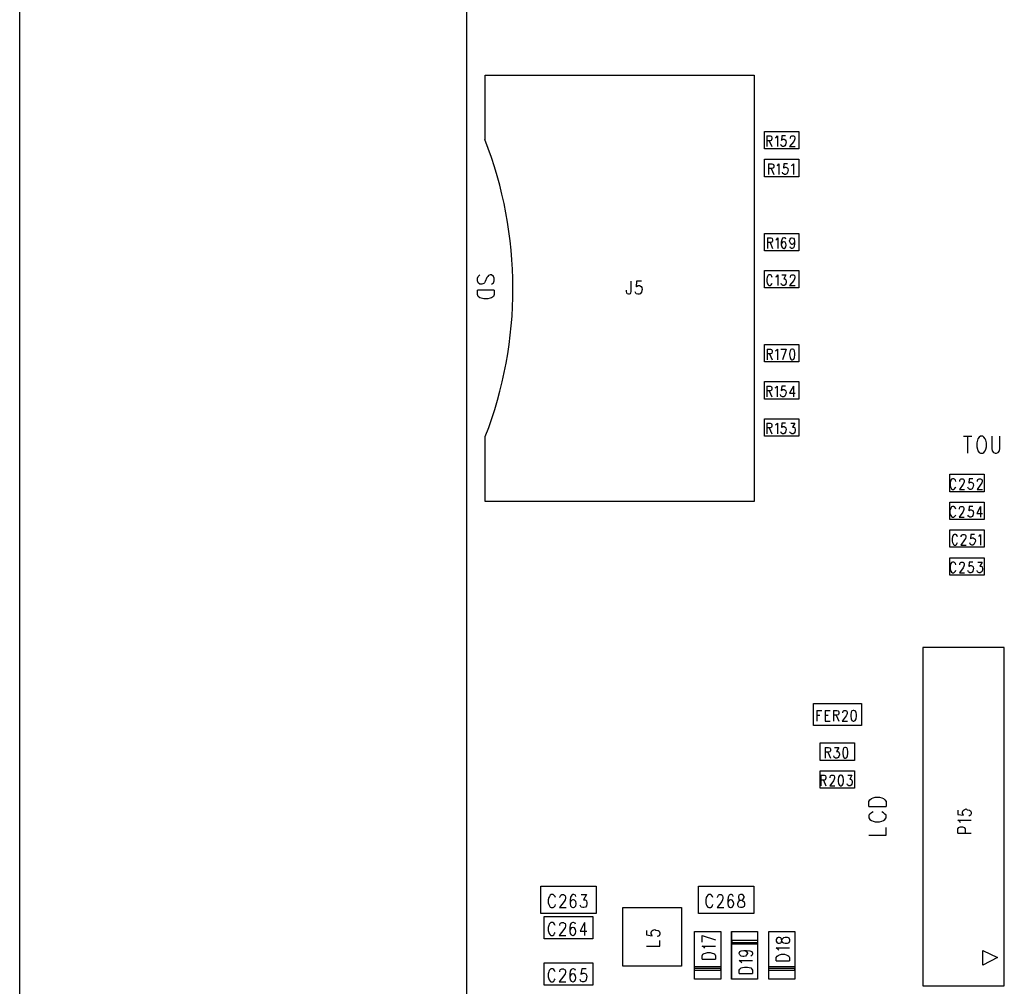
# Model space of a CAD drawing. Extents: x 11.9 to 28.1, y 10.8 to 21.2.
# Tile 10 of 53: x 11.9 to 14.5, y 16.3 to 18.9. Entities that reach past the tile are written whole.
import ezdxf

# ---------------------------------------------------------------- set-up
doc = ezdxf.new("R2010")
doc.units = 0
doc.header["$MEASUREMENT"] = 0
doc.layers.add('LAYNR1', color=2, linetype='Continuous')

msp = doc.modelspace()

# ---------------------------------------------------------------- linework, layer by layer
at = {"layer": 'LAYNR1', "color": 7}
for points in [[(11.892, 10.799), (11.892, 21.199)], [(13.097, 20.041), (13.097, 14.641)], [(13.148, 18.591), (13.148, 18.766)], [(13.148, 18.766), (13.873, 18.766)], [(13.873, 18.766), (13.873, 17.616)], [(13.901, 18.567), (13.901, 18.614)], [(13.901, 18.614), (13.994, 18.614)], [(13.907, 18.602), (13.907, 18.573)], [(13.907, 18.602), (13.916, 18.602), (13.919, 18.601)], [(13.919, 18.601), (13.92, 18.6), (13.921, 18.597), (13.921, 18.594), (13.92, 18.591), (13.919, 18.59)], [(13.931, 18.597), (13.933, 18.598), (13.936, 18.602), (13.936, 18.573)], [(13.958, 18.602), (13.948, 18.602), (13.947, 18.59), (13.948, 18.591), (13.951, 18.593), (13.954, 18.593), (13.957, 18.591), (13.959, 18.589), (13.96, 18.584), (13.959, 18.582), (13.958, 18.578), (13.956, 18.575), (13.953, 18.573)], [(13.971, 18.595), (13.971, 18.597), (13.972, 18.6), (13.973, 18.601), (13.975, 18.602), (13.979, 18.602), (13.981, 18.601), (13.982, 18.6), (13.983, 18.597), (13.983, 18.594), (13.982, 18.591), (13.98, 18.587), (13.969, 18.573), (13.984, 18.573)], [(13.994, 18.614), (13.994, 18.567)], [(13.994, 18.567), (13.901, 18.567)], [(13.919, 18.59), (13.916, 18.589), (13.907, 18.589)], [(13.914, 18.589), (13.921, 18.573)], [(13.953, 18.573), (13.95, 18.573), (13.947, 18.575), (13.946, 18.576), (13.945, 18.579)], [(13.901, 18.492), (13.901, 18.539)], [(13.901, 18.539), (13.994, 18.539)], [(13.994, 18.539), (13.994, 18.492)], [(13.912, 18.527), (13.912, 18.498)], [(13.912, 18.527), (13.921, 18.527), (13.924, 18.526), (13.925, 18.525), (13.926, 18.522), (13.926, 18.519), (13.925, 18.516), (13.924, 18.515), (13.921, 18.514), (13.912, 18.514)], [(13.919, 18.514), (13.926, 18.498)], [(13.935, 18.522), (13.937, 18.523), (13.94, 18.527), (13.94, 18.498)], [(13.963, 18.527), (13.953, 18.527), (13.952, 18.515), (13.953, 18.516), (13.956, 18.518), (13.959, 18.518), (13.962, 18.516), (13.964, 18.514), (13.965, 18.509), (13.964, 18.507), (13.963, 18.503), (13.961, 18.5), (13.958, 18.498), (13.955, 18.498), (13.952, 18.5), (13.951, 18.501), (13.95, 18.504)], [(13.974, 18.522), (13.976, 18.523), (13.979, 18.527), (13.979, 18.498)], [(13.994, 18.492), (13.901, 18.492)], [(13.901, 18.292), (13.901, 18.339)], [(13.901, 18.339), (13.994, 18.339)], [(13.909, 18.327), (13.909, 18.298)], [(13.909, 18.327), (13.918, 18.327), (13.921, 18.326), (13.922, 18.325), (13.923, 18.322), (13.923, 18.319), (13.922, 18.316), (13.921, 18.315), (13.918, 18.314), (13.909, 18.314)], [(13.932, 18.322), (13.934, 18.323), (13.937, 18.327), (13.937, 18.298)], [(13.959, 18.323), (13.958, 18.326), (13.955, 18.327), (13.953, 18.327), (13.95, 18.326), (13.948, 18.322), (13.946, 18.315), (13.946, 18.308), (13.948, 18.303), (13.95, 18.3), (13.953, 18.298), (13.954, 18.298), (13.957, 18.3), (13.959, 18.303), (13.96, 18.307), (13.96, 18.308), (13.959, 18.312), (13.957, 18.315), (13.954, 18.316), (13.953, 18.316), (13.95, 18.315), (13.948, 18.312), (13.946, 18.308)], [(13.982, 18.318), (13.981, 18.314), (13.979, 18.311), (13.976, 18.309), (13.975, 18.309), (13.972, 18.311), (13.97, 18.314), (13.969, 18.318), (13.969, 18.319), (13.97, 18.323), (13.972, 18.326), (13.975, 18.327), (13.976, 18.327), (13.979, 18.326), (13.981, 18.323), (13.982, 18.318), (13.982, 18.311), (13.981, 18.304), (13.979, 18.3), (13.976, 18.298), (13.974, 18.298), (13.971, 18.3), (13.97, 18.303)], [(13.994, 18.339), (13.994, 18.292)], [(13.916, 18.314), (13.923, 18.298)], [(13.994, 18.292), (13.901, 18.292)], [(13.127, 18.218), (13.129, 18.223)], [(13.129, 18.223), (13.133, 18.227)], [(13.155, 18.223), (13.152, 18.22)], [(13.157, 18.225), (13.155, 18.223)], [(13.161, 18.227), (13.157, 18.225)], [(13.165, 18.227), (13.161, 18.227)], [(13.17, 18.223), (13.165, 18.227)], [(13.172, 18.218), (13.17, 18.223)], [(13.901, 18.239), (13.994, 18.239)], [(13.901, 18.192), (13.901, 18.239)], [(13.919, 18.226), (13.917, 18.227), (13.913, 18.227), (13.911, 18.226), (13.909, 18.223), (13.908, 18.22)], [(13.922, 18.22), (13.921, 18.223), (13.919, 18.226)], [(13.932, 18.222), (13.934, 18.223), (13.937, 18.227), (13.937, 18.198)], [(13.948, 18.227), (13.959, 18.227), (13.953, 18.216)], [(13.971, 18.22), (13.971, 18.222), (13.972, 18.225), (13.973, 18.226), (13.975, 18.227), (13.979, 18.227), (13.981, 18.226), (13.982, 18.225), (13.983, 18.222), (13.983, 18.219), (13.982, 18.216), (13.98, 18.212), (13.969, 18.198), (13.984, 18.198)], [(13.994, 18.239), (13.994, 18.192)], [(13.127, 18.211), (13.127, 18.218)], [(13.129, 18.206), (13.127, 18.211)], [(13.133, 18.202), (13.129, 18.206)], [(13.139, 18.202), (13.133, 18.202)], [(13.144, 18.204), (13.139, 18.202)], [(13.146, 18.206), (13.144, 18.204)], [(13.148, 18.209), (13.146, 18.206)], [(13.152, 18.22), (13.148, 18.209)], [(13.165, 18.202), (13.17, 18.206)], [(13.17, 18.206), (13.172, 18.211)], [(13.172, 18.211), (13.172, 18.218)], [(13.541, 18.21), (13.541, 18.183), (13.54, 18.178), (13.539, 18.176), (13.536, 18.175), (13.534, 18.175), (13.531, 18.176), (13.53, 18.178), (13.529, 18.183), (13.529, 18.186)], [(13.569, 18.21), (13.556, 18.21), (13.555, 18.195), (13.556, 18.196), (13.56, 18.198), (13.564, 18.198), (13.568, 18.196), (13.57, 18.193), (13.571, 18.188), (13.57, 18.185), (13.569, 18.18), (13.566, 18.176), (13.563, 18.175), (13.559, 18.175), (13.555, 18.176), (13.554, 18.178), (13.552, 18.181)], [(13.908, 18.22), (13.907, 18.216), (13.907, 18.209), (13.908, 18.205)], [(13.908, 18.205), (13.909, 18.203), (13.911, 18.2), (13.913, 18.198), (13.917, 18.198), (13.919, 18.2)], [(13.919, 18.2), (13.921, 18.203), (13.922, 18.205)], [(13.953, 18.216), (13.956, 18.216), (13.958, 18.215), (13.959, 18.214), (13.96, 18.209), (13.96, 18.207), (13.959, 18.203), (13.957, 18.2), (13.954, 18.198), (13.951, 18.198), (13.948, 18.2), (13.947, 18.201), (13.946, 18.204)], [(13.172, 18.186), (13.127, 18.186)], [(13.127, 18.174), (13.127, 18.186)], [(13.129, 18.169), (13.127, 18.174)], [(13.133, 18.165), (13.129, 18.169)], [(13.17, 18.169), (13.165, 18.165)], [(13.172, 18.174), (13.17, 18.169)], [(13.172, 18.186), (13.172, 18.174)], [(13.994, 18.192), (13.901, 18.192)], [(13.137, 18.164), (13.133, 18.165)], [(13.144, 18.162), (13.137, 18.164)], [(13.155, 18.162), (13.144, 18.162)], [(13.161, 18.164), (13.155, 18.162)], [(13.165, 18.165), (13.161, 18.164)], [(13.901, 17.992), (13.901, 18.039)], [(13.901, 18.039), (13.994, 18.039)], [(13.994, 18.039), (13.994, 17.992)], [(13.908, 18.027), (13.908, 17.998)], [(13.908, 18.027), (13.917, 18.027), (13.92, 18.026), (13.921, 18.025), (13.922, 18.022), (13.922, 18.019), (13.921, 18.016), (13.92, 18.015), (13.917, 18.014), (13.908, 18.014)], [(13.915, 18.014), (13.922, 17.998)], [(13.931, 18.022), (13.933, 18.023), (13.936, 18.027), (13.936, 17.998)], [(13.945, 18.027), (13.96, 18.027)], [(13.96, 18.027), (13.95, 17.998)], [(13.994, 17.992), (13.901, 17.992)], [(13.901, 17.892), (13.901, 17.939)], [(13.901, 17.939), (13.994, 17.939)], [(13.994, 17.939), (13.994, 17.892)], [(13.907, 17.927), (13.907, 17.898)], [(13.907, 17.927), (13.916, 17.927), (13.919, 17.926), (13.92, 17.925), (13.921, 17.922), (13.921, 17.919), (13.92, 17.916), (13.919, 17.915), (13.916, 17.914), (13.907, 17.914)], [(13.914, 17.914), (13.921, 17.898)], [(13.93, 17.922), (13.932, 17.923), (13.935, 17.927), (13.935, 17.898)], [(13.958, 17.927), (13.948, 17.927), (13.946, 17.915), (13.948, 17.916), (13.951, 17.918), (13.954, 17.918), (13.957, 17.916), (13.959, 17.914), (13.96, 17.909), (13.959, 17.907), (13.958, 17.903), (13.956, 17.9), (13.953, 17.898), (13.95, 17.898), (13.946, 17.9), (13.945, 17.901), (13.944, 17.904)], [(13.979, 17.927), (13.969, 17.908), (13.984, 17.908)], [(13.979, 17.927), (13.979, 17.898)], [(13.994, 17.892), (13.901, 17.892)], [(13.901, 17.792), (13.901, 17.839)], [(13.901, 17.839), (13.994, 17.839)], [(13.907, 17.827), (13.907, 17.798)], [(13.907, 17.827), (13.916, 17.827), (13.919, 17.826)], [(13.919, 17.826), (13.92, 17.825), (13.921, 17.822), (13.921, 17.819), (13.92, 17.816), (13.919, 17.815)], [(13.931, 17.822), (13.933, 17.823), (13.936, 17.827), (13.936, 17.798)], [(13.958, 17.827), (13.948, 17.827), (13.947, 17.815), (13.948, 17.816), (13.951, 17.818), (13.954, 17.818), (13.957, 17.816), (13.959, 17.814), (13.96, 17.809), (13.959, 17.807), (13.958, 17.803), (13.956, 17.8), (13.953, 17.798)], [(13.972, 17.827), (13.983, 17.827), (13.977, 17.816), (13.98, 17.816), (13.982, 17.815), (13.983, 17.814), (13.984, 17.809), (13.984, 17.807), (13.983, 17.803), (13.981, 17.8), (13.978, 17.798), (13.975, 17.798), (13.972, 17.8), (13.971, 17.801), (13.969, 17.804)], [(13.994, 17.839), (13.994, 17.792)], [(13.919, 17.815), (13.916, 17.814), (13.907, 17.814)], [(13.914, 17.814), (13.921, 17.798)], [(13.953, 17.798), (13.95, 17.798), (13.947, 17.8), (13.946, 17.801), (13.945, 17.804)], [(13.148, 17.616), (13.148, 17.791)], [(13.994, 17.792), (13.901, 17.792)], [(14.438, 17.792), (14.46, 17.792)], [(14.449, 17.792), (14.449, 17.746)], [(14.476, 17.781), (14.474, 17.774), (14.474, 17.763)], [(14.48, 17.789), (14.477, 17.785), (14.476, 17.781)], [(14.484, 17.792), (14.48, 17.789)], [(14.493, 17.789), (14.49, 17.792), (14.484, 17.792)], [(14.498, 17.781), (14.496, 17.785), (14.493, 17.789)], [(14.5, 17.763), (14.5, 17.774), (14.498, 17.781)], [(14.514, 17.792), (14.514, 17.759), (14.515, 17.752), (14.519, 17.748), (14.523, 17.746)], [(14.527, 17.746), (14.531, 17.748), (14.535, 17.752), (14.536, 17.759), (14.536, 17.792)], [(14.474, 17.763), (14.476, 17.757), (14.477, 17.752), (14.48, 17.748), (14.484, 17.746)], [(14.484, 17.746), (14.49, 17.746)], [(14.49, 17.746), (14.493, 17.748), (14.496, 17.752), (14.498, 17.757), (14.5, 17.763)], [(14.523, 17.746), (14.527, 17.746)], [(14.401, 17.642), (14.401, 17.689)], [(14.401, 17.689), (14.494, 17.689)], [(14.494, 17.689), (14.494, 17.642)], [(14.408, 17.677), (14.406, 17.676), (14.404, 17.673), (14.403, 17.67), (14.402, 17.666), (14.402, 17.659), (14.403, 17.655), (14.404, 17.653), (14.406, 17.65), (14.408, 17.648)], [(14.417, 17.67), (14.416, 17.673), (14.414, 17.676), (14.412, 17.677), (14.408, 17.677)], [(14.428, 17.67), (14.428, 17.672), (14.429, 17.675), (14.43, 17.676), (14.432, 17.677), (14.436, 17.677), (14.438, 17.676), (14.439, 17.675), (14.44, 17.672), (14.44, 17.669), (14.439, 17.666), (14.437, 17.662), (14.427, 17.648), (14.441, 17.648)], [(14.453, 17.677), (14.452, 17.665), (14.453, 17.666)], [(14.463, 17.677), (14.453, 17.677)], [(14.453, 17.666), (14.456, 17.668), (14.459, 17.668), (14.462, 17.666), (14.464, 17.664)], [(14.464, 17.664), (14.465, 17.659), (14.464, 17.657)], [(14.487, 17.666), (14.485, 17.662), (14.475, 17.648), (14.489, 17.648)], [(14.476, 17.672), (14.477, 17.675), (14.478, 17.676), (14.48, 17.677), (14.484, 17.677), (14.486, 17.676), (14.487, 17.675)], [(14.476, 17.67), (14.476, 17.672)], [(14.487, 17.675), (14.488, 17.672), (14.488, 17.669), (14.487, 17.666)], [(14.494, 17.642), (14.401, 17.642)], [(14.408, 17.648), (14.412, 17.648), (14.414, 17.65), (14.416, 17.653), (14.417, 17.655)], [(14.464, 17.657), (14.463, 17.653), (14.461, 17.65), (14.458, 17.648), (14.455, 17.648), (14.452, 17.65), (14.451, 17.651), (14.45, 17.654)], [(13.873, 17.616), (13.148, 17.616)], [(14.401, 17.567), (14.401, 17.614)], [(14.401, 17.614), (14.494, 17.614)], [(14.494, 17.614), (14.494, 17.567)], [(14.417, 17.595), (14.416, 17.598), (14.414, 17.601), (14.412, 17.602), (14.408, 17.602), (14.406, 17.601), (14.404, 17.598), (14.403, 17.595), (14.401, 17.591), (14.401, 17.584), (14.403, 17.58), (14.404, 17.578), (14.406, 17.575), (14.408, 17.573), (14.412, 17.573), (14.414, 17.575), (14.416, 17.578), (14.417, 17.58)], [(14.427, 17.595), (14.427, 17.597), (14.428, 17.6), (14.429, 17.601), (14.431, 17.602), (14.435, 17.602), (14.437, 17.601), (14.438, 17.6), (14.439, 17.597), (14.439, 17.594), (14.438, 17.591), (14.436, 17.587), (14.426, 17.573), (14.44, 17.573)], [(14.463, 17.602), (14.453, 17.602), (14.452, 17.59), (14.453, 17.591), (14.456, 17.593), (14.459, 17.593), (14.462, 17.591), (14.464, 17.589), (14.465, 17.584), (14.464, 17.582), (14.463, 17.578), (14.461, 17.575), (14.458, 17.573), (14.455, 17.573), (14.452, 17.575), (14.451, 17.576), (14.45, 17.579)], [(14.484, 17.602), (14.474, 17.583), (14.489, 17.583)], [(14.484, 17.602), (14.484, 17.573)], [(14.494, 17.567), (14.401, 17.567)], [(14.401, 17.492), (14.401, 17.539)], [(14.401, 17.539), (14.494, 17.539)], [(14.494, 17.539), (14.494, 17.492)], [(14.422, 17.52), (14.421, 17.523), (14.419, 17.526), (14.417, 17.527), (14.413, 17.527), (14.411, 17.526), (14.409, 17.523), (14.408, 17.52), (14.407, 17.516), (14.407, 17.509), (14.408, 17.505), (14.409, 17.503), (14.411, 17.5), (14.413, 17.498), (14.417, 17.498), (14.419, 17.5), (14.421, 17.503), (14.422, 17.505)], [(14.432, 17.52), (14.432, 17.522), (14.433, 17.525), (14.434, 17.526), (14.436, 17.527), (14.44, 17.527), (14.442, 17.526), (14.443, 17.525), (14.444, 17.522), (14.444, 17.519), (14.443, 17.516), (14.441, 17.512), (14.431, 17.498), (14.445, 17.498)], [(14.468, 17.527), (14.458, 17.527), (14.457, 17.515), (14.458, 17.516), (14.461, 17.518), (14.464, 17.518), (14.467, 17.516), (14.469, 17.514), (14.47, 17.509), (14.469, 17.507), (14.468, 17.503), (14.466, 17.5), (14.463, 17.498), (14.46, 17.498), (14.457, 17.5), (14.456, 17.501), (14.455, 17.504)], [(14.479, 17.522), (14.481, 17.523), (14.484, 17.527), (14.484, 17.498)], [(14.494, 17.492), (14.401, 17.492)], [(14.401, 17.417), (14.401, 17.464)], [(14.401, 17.464), (14.494, 17.464)], [(14.408, 17.452), (14.406, 17.451), (14.404, 17.448), (14.403, 17.445), (14.402, 17.441), (14.402, 17.434), (14.403, 17.43), (14.404, 17.428), (14.406, 17.425), (14.408, 17.423)], [(14.417, 17.445), (14.416, 17.448), (14.414, 17.451), (14.412, 17.452), (14.408, 17.452)], [(14.428, 17.445), (14.428, 17.447), (14.429, 17.45), (14.43, 17.451), (14.432, 17.452), (14.436, 17.452), (14.438, 17.451), (14.439, 17.45), (14.44, 17.447), (14.44, 17.444), (14.439, 17.441), (14.437, 17.437), (14.427, 17.423), (14.441, 17.423)], [(14.453, 17.452), (14.452, 17.44), (14.453, 17.441)], [(14.463, 17.452), (14.453, 17.452)], [(14.477, 17.452), (14.488, 17.452), (14.482, 17.441), (14.485, 17.441), (14.487, 17.44)], [(14.494, 17.464), (14.494, 17.417)], [(14.408, 17.423), (14.412, 17.423), (14.414, 17.425), (14.416, 17.428), (14.417, 17.43)], [(14.464, 17.432), (14.463, 17.428), (14.461, 17.425), (14.458, 17.423), (14.455, 17.423), (14.452, 17.425), (14.451, 17.426), (14.45, 17.429)], [(14.453, 17.441), (14.456, 17.443), (14.459, 17.443), (14.462, 17.441), (14.464, 17.439)], [(14.464, 17.439), (14.465, 17.434), (14.464, 17.432)], [(14.476, 17.426), (14.475, 17.429)], [(14.487, 17.44), (14.488, 17.439), (14.489, 17.434), (14.489, 17.432), (14.488, 17.428), (14.486, 17.425), (14.483, 17.423), (14.48, 17.423), (14.477, 17.425), (14.476, 17.426)], [(14.494, 17.417), (14.401, 17.417)], [(14.548, 17.222), (14.328, 17.222)], [(14.328, 17.222), (14.328, 16.309)], [(14.548, 16.309), (14.548, 17.222)], [(14.033, 17.071), (14.163, 17.071)], [(14.033, 17.011), (14.033, 17.071)], [(14.042, 17.052), (14.042, 17.023)], [(14.042, 17.052), (14.056, 17.052)], [(14.065, 17.052), (14.065, 17.023)], [(14.065, 17.052), (14.078, 17.052)], [(14.087, 17.052), (14.087, 17.023)], [(14.087, 17.052), (14.096, 17.052), (14.1, 17.051), (14.101, 17.05), (14.102, 17.047), (14.102, 17.044), (14.101, 17.041), (14.1, 17.04), (14.096, 17.039), (14.087, 17.039)], [(14.112, 17.045), (14.112, 17.047), (14.113, 17.05), (14.114, 17.051), (14.116, 17.052), (14.12, 17.052), (14.122, 17.051), (14.123, 17.05), (14.124, 17.047), (14.124, 17.044), (14.123, 17.041), (14.121, 17.037), (14.111, 17.023), (14.125, 17.023)], [(14.163, 17.071), (14.163, 17.011)], [(14.042, 17.039), (14.05, 17.039)], [(14.065, 17.039), (14.073, 17.039)], [(14.094, 17.039), (14.102, 17.023)], [(14.163, 17.011), (14.033, 17.011)], [(14.065, 17.023), (14.078, 17.023)], [(14.051, 16.964), (14.144, 16.964)], [(14.051, 16.917), (14.051, 16.964)], [(14.065, 16.952), (14.065, 16.923)], [(14.065, 16.952), (14.074, 16.952), (14.077, 16.951), (14.078, 16.95), (14.079, 16.947), (14.079, 16.944), (14.078, 16.941), (14.077, 16.94), (14.074, 16.939), (14.065, 16.939)], [(14.09, 16.952), (14.102, 16.952), (14.095, 16.941), (14.099, 16.941), (14.101, 16.94), (14.102, 16.939), (14.103, 16.934), (14.103, 16.932), (14.102, 16.928), (14.1, 16.925), (14.096, 16.923), (14.093, 16.923), (14.09, 16.925), (14.089, 16.926), (14.088, 16.929)], [(14.144, 16.964), (14.144, 16.917)], [(14.072, 16.939), (14.079, 16.923)], [(14.144, 16.917), (14.051, 16.917)], [(14.051, 16.842), (14.051, 16.889)], [(14.051, 16.889), (14.144, 16.889)], [(14.053, 16.877), (14.053, 16.848)], [(14.053, 16.877), (14.062, 16.877), (14.065, 16.876), (14.066, 16.875), (14.067, 16.872), (14.067, 16.869), (14.066, 16.866), (14.065, 16.865), (14.062, 16.864), (14.053, 16.864)], [(14.078, 16.87), (14.078, 16.872), (14.079, 16.875), (14.08, 16.876), (14.082, 16.877), (14.086, 16.877), (14.088, 16.876), (14.089, 16.875), (14.09, 16.872), (14.09, 16.869), (14.089, 16.866), (14.087, 16.862), (14.077, 16.848), (14.091, 16.848)], [(14.103, 16.876), (14.101, 16.872), (14.1, 16.865), (14.1, 16.861), (14.101, 16.854), (14.103, 16.85)], [(14.106, 16.877), (14.103, 16.876)], [(14.114, 16.865), (14.113, 16.872), (14.111, 16.876), (14.108, 16.877), (14.106, 16.877)], [(14.126, 16.877), (14.137, 16.877)], [(14.137, 16.877), (14.131, 16.866), (14.134, 16.866), (14.136, 16.865), (14.137, 16.864)], [(14.144, 16.889), (14.144, 16.842)], [(14.144, 16.842), (14.051, 16.842)], [(14.06, 16.864), (14.067, 16.848)], [(14.103, 16.85), (14.106, 16.848), (14.108, 16.848), (14.111, 16.85), (14.113, 16.854), (14.114, 16.861)], [(14.114, 16.861), (14.114, 16.865)], [(14.126, 16.85), (14.125, 16.851), (14.124, 16.854)], [(14.137, 16.853), (14.135, 16.85), (14.132, 16.848), (14.129, 16.848), (14.126, 16.85)], [(14.137, 16.864), (14.138, 16.859), (14.138, 16.857), (14.137, 16.853)], [(14.185, 16.811), (14.19, 16.814)], [(14.19, 16.814), (14.194, 16.816)], [(14.194, 16.816), (14.2, 16.818)], [(14.2, 16.818), (14.211, 16.818)], [(14.211, 16.818), (14.218, 16.816)], [(14.218, 16.816), (14.222, 16.814)], [(14.222, 16.814), (14.226, 16.811)], [(14.183, 16.806), (14.185, 16.811)], [(14.183, 16.793), (14.183, 16.806)], [(14.183, 16.793), (14.229, 16.793)], [(14.226, 16.811), (14.229, 16.806)], [(14.229, 16.806), (14.229, 16.793)], [(14.423, 16.783), (14.423, 16.771), (14.438, 16.769), (14.437, 16.771), (14.435, 16.774), (14.435, 16.778), (14.437, 16.782), (14.44, 16.784), (14.445, 16.786), (14.448, 16.784), (14.454, 16.783), (14.457, 16.781), (14.459, 16.777), (14.459, 16.773), (14.457, 16.769), (14.455, 16.768), (14.452, 16.767)], [(14.185, 16.772), (14.183, 16.769)], [(14.183, 16.769), (14.183, 16.762)], [(14.183, 16.762), (14.185, 16.758)], [(14.19, 16.776), (14.185, 16.772)], [(14.194, 16.778), (14.19, 16.776)], [(14.222, 16.776), (14.218, 16.778)], [(14.226, 16.772), (14.222, 16.776)], [(14.229, 16.769), (14.226, 16.772)], [(14.226, 16.758), (14.229, 16.762)], [(14.229, 16.762), (14.229, 16.769)], [(14.185, 16.758), (14.19, 16.755)], [(14.19, 16.755), (14.194, 16.753)], [(14.194, 16.753), (14.2, 16.751)], [(14.2, 16.751), (14.211, 16.751)], [(14.211, 16.751), (14.218, 16.753)], [(14.218, 16.753), (14.222, 16.755)], [(14.222, 16.755), (14.226, 16.758)], [(14.229, 16.715), (14.229, 16.736)], [(14.43, 16.749), (14.428, 16.752), (14.423, 16.756), (14.459, 16.756)], [(14.423, 16.721), (14.423, 16.732), (14.425, 16.736), (14.427, 16.737), (14.43, 16.738), (14.435, 16.738), (14.438, 16.737), (14.44, 16.736), (14.442, 16.732), (14.442, 16.721)], [(14.183, 16.715), (14.229, 16.715)], [(14.423, 16.721), (14.459, 16.721)], [(13.298, 16.504), (13.298, 16.578)], [(13.298, 16.578), (13.447, 16.578)], [(13.447, 16.578), (13.447, 16.504)], [(13.723, 16.578), (13.872, 16.578)], [(13.723, 16.504), (13.723, 16.578)], [(13.872, 16.578), (13.872, 16.504)], [(13.319, 16.547), (13.318, 16.541)], [(13.321, 16.55), (13.319, 16.547)], [(13.323, 16.553), (13.321, 16.55)], [(13.326, 16.555), (13.323, 16.553)], [(13.331, 16.555), (13.326, 16.555)], [(13.333, 16.553), (13.331, 16.555)], [(13.336, 16.55), (13.333, 16.553)], [(13.337, 16.547), (13.336, 16.55)], [(13.349, 16.548), (13.351, 16.552)], [(13.349, 16.547), (13.349, 16.548)], [(13.351, 16.552), (13.352, 16.553)], [(13.352, 16.553), (13.354, 16.555)], [(13.354, 16.555), (13.359, 16.555)], [(13.359, 16.555), (13.362, 16.553)], [(13.362, 16.553), (13.363, 16.552)], [(13.363, 16.552), (13.364, 16.548)], [(13.364, 16.548), (13.364, 16.545)], [(13.378, 16.548), (13.377, 16.54)], [(13.381, 16.553), (13.378, 16.548)], [(13.384, 16.555), (13.381, 16.553)], [(13.387, 16.555), (13.384, 16.555)], [(13.391, 16.553), (13.387, 16.555)], [(13.392, 16.55), (13.391, 16.553)], [(13.407, 16.555), (13.421, 16.555)], [(13.421, 16.555), (13.413, 16.541)], [(13.744, 16.547), (13.743, 16.541)], [(13.746, 16.55), (13.744, 16.547)], [(13.748, 16.553), (13.746, 16.55)], [(13.751, 16.555), (13.748, 16.553)], [(13.756, 16.555), (13.751, 16.555)], [(13.758, 16.553), (13.756, 16.555)], [(13.761, 16.55), (13.758, 16.553)], [(13.762, 16.547), (13.761, 16.55)], [(13.774, 16.548), (13.776, 16.552)], [(13.774, 16.547), (13.774, 16.548)], [(13.776, 16.552), (13.777, 16.553)], [(13.777, 16.553), (13.779, 16.555)], [(13.779, 16.555), (13.784, 16.555)], [(13.784, 16.555), (13.787, 16.553)], [(13.787, 16.553), (13.788, 16.552)], [(13.788, 16.552), (13.789, 16.548)], [(13.789, 16.548), (13.789, 16.545)], [(13.803, 16.548), (13.802, 16.54)], [(13.806, 16.553), (13.803, 16.548)], [(13.809, 16.555), (13.806, 16.553)], [(13.812, 16.555), (13.809, 16.555)], [(13.816, 16.553), (13.812, 16.555)], [(13.817, 16.55), (13.816, 16.553)], [(13.832, 16.553), (13.831, 16.55)], [(13.831, 16.55), (13.831, 16.547)], [(13.831, 16.547), (13.832, 16.543)], [(13.836, 16.555), (13.832, 16.553)], [(13.841, 16.555), (13.836, 16.555)], [(13.844, 16.553), (13.841, 16.555)], [(13.846, 16.55), (13.844, 16.553)], [(13.844, 16.543), (13.846, 16.547)], [(13.846, 16.547), (13.846, 16.55)], [(13.318, 16.541), (13.318, 16.533)], [(13.318, 16.533), (13.319, 16.528)], [(13.319, 16.528), (13.321, 16.525)], [(13.321, 16.525), (13.323, 16.521)], [(13.323, 16.521), (13.326, 16.52)], [(13.331, 16.52), (13.333, 16.521)], [(13.333, 16.521), (13.336, 16.525)], [(13.336, 16.525), (13.337, 16.528)], [(13.361, 16.536), (13.348, 16.52)], [(13.363, 16.541), (13.361, 16.536)], [(13.364, 16.545), (13.363, 16.541)], [(13.377, 16.54), (13.377, 16.531)], [(13.378, 16.536), (13.377, 16.531)], [(13.377, 16.531), (13.378, 16.525)], [(13.381, 16.54), (13.378, 16.536)], [(13.378, 16.525), (13.381, 16.521)], [(13.384, 16.541), (13.381, 16.54)], [(13.381, 16.521), (13.384, 16.52)], [(13.386, 16.541), (13.384, 16.541)], [(13.389, 16.54), (13.386, 16.541)], [(13.386, 16.52), (13.389, 16.521)], [(13.392, 16.536), (13.389, 16.54)], [(13.389, 16.521), (13.392, 16.525)], [(13.393, 16.531), (13.392, 16.536)], [(13.392, 16.525), (13.393, 16.53)], [(13.393, 16.53), (13.393, 16.531)], [(13.406, 16.523), (13.404, 16.526)], [(13.407, 16.521), (13.406, 16.523)], [(13.411, 16.52), (13.407, 16.521)], [(13.413, 16.541), (13.417, 16.541)], [(13.418, 16.521), (13.414, 16.52)], [(13.417, 16.541), (13.419, 16.54)], [(13.421, 16.525), (13.418, 16.521)], [(13.419, 16.54), (13.421, 16.538)], [(13.421, 16.538), (13.422, 16.533)], [(13.422, 16.53), (13.421, 16.525)], [(13.422, 16.533), (13.422, 16.53)], [(13.743, 16.541), (13.743, 16.533)], [(13.743, 16.533), (13.744, 16.528)], [(13.744, 16.528), (13.746, 16.525)], [(13.746, 16.525), (13.748, 16.521)], [(13.748, 16.521), (13.751, 16.52)], [(13.756, 16.52), (13.758, 16.521)], [(13.758, 16.521), (13.761, 16.525)], [(13.761, 16.525), (13.762, 16.528)], [(13.786, 16.536), (13.773, 16.52)], [(13.788, 16.541), (13.786, 16.536)], [(13.789, 16.545), (13.788, 16.541)], [(13.802, 16.54), (13.802, 16.531)], [(13.803, 16.536), (13.802, 16.531)], [(13.802, 16.531), (13.803, 16.525)], [(13.806, 16.54), (13.803, 16.536)], [(13.803, 16.525), (13.806, 16.521)], [(13.809, 16.541), (13.806, 16.54)], [(13.806, 16.521), (13.809, 16.52)], [(13.811, 16.541), (13.809, 16.541)], [(13.814, 16.54), (13.811, 16.541)], [(13.811, 16.52), (13.814, 16.521)], [(13.817, 16.536), (13.814, 16.54)], [(13.814, 16.521), (13.817, 16.525)], [(13.818, 16.531), (13.817, 16.536)], [(13.817, 16.525), (13.818, 16.53)], [(13.818, 16.53), (13.818, 16.531)], [(13.829, 16.531), (13.831, 16.535)], [(13.829, 16.526), (13.829, 16.531)], [(13.831, 16.523), (13.829, 16.526)], [(13.831, 16.535), (13.833, 16.538)], [(13.832, 16.521), (13.831, 16.523)], [(13.832, 16.543), (13.834, 16.541)], [(13.836, 16.52), (13.832, 16.521)], [(13.833, 16.538), (13.837, 16.54)], [(13.834, 16.541), (13.839, 16.54)], [(13.837, 16.54), (13.842, 16.541)], [(13.839, 16.54), (13.843, 16.538)], [(13.844, 16.521), (13.841, 16.52)], [(13.842, 16.541), (13.844, 16.543)], [(13.843, 16.538), (13.846, 16.535)], [(13.846, 16.523), (13.844, 16.521)], [(13.846, 16.535), (13.847, 16.531)], [(13.847, 16.526), (13.846, 16.523)], [(13.847, 16.531), (13.847, 16.526)], [(13.447, 16.504), (13.298, 16.504)], [(13.307, 16.436), (13.307, 16.496)], [(13.307, 16.496), (13.438, 16.496)], [(13.326, 16.52), (13.331, 16.52)], [(13.348, 16.52), (13.366, 16.52)], [(13.384, 16.52), (13.386, 16.52)], [(13.414, 16.52), (13.411, 16.52)], [(13.438, 16.496), (13.438, 16.436)], [(13.519, 16.362), (13.519, 16.52)], [(13.519, 16.52), (13.677, 16.52)], [(13.573, 16.52), (13.677, 16.52)], [(13.677, 16.52), (13.677, 16.416)], [(13.677, 16.52), (13.677, 16.362)], [(13.872, 16.504), (13.723, 16.504)], [(13.751, 16.52), (13.756, 16.52)], [(13.773, 16.52), (13.791, 16.52)], [(13.809, 16.52), (13.811, 16.52)], [(13.841, 16.52), (13.836, 16.52)], [(13.336, 16.472), (13.335, 16.475), (13.333, 16.478), (13.33, 16.48), (13.325, 16.48), (13.323, 16.478), (13.32, 16.475), (13.319, 16.472), (13.318, 16.466), (13.318, 16.458), (13.319, 16.453), (13.32, 16.45), (13.323, 16.446), (13.325, 16.445), (13.33, 16.445), (13.333, 16.446), (13.335, 16.45), (13.336, 16.453)], [(13.349, 16.472), (13.349, 16.473), (13.35, 16.477), (13.351, 16.478), (13.354, 16.48), (13.359, 16.48), (13.361, 16.478), (13.363, 16.477), (13.364, 16.473), (13.364, 16.47), (13.363, 16.466), (13.36, 16.461), (13.347, 16.445), (13.365, 16.445)], [(13.391, 16.475), (13.39, 16.478), (13.386, 16.48), (13.384, 16.48), (13.38, 16.478), (13.377, 16.473), (13.376, 16.465), (13.376, 16.456), (13.377, 16.45), (13.38, 16.446), (13.384, 16.445), (13.385, 16.445), (13.389, 16.446), (13.391, 16.45), (13.392, 16.455), (13.392, 16.456), (13.391, 16.461), (13.389, 16.465), (13.385, 16.466), (13.384, 16.466), (13.38, 16.465), (13.377, 16.461), (13.376, 16.456)], [(13.416, 16.48), (13.404, 16.456), (13.422, 16.456)], [(13.416, 16.48), (13.416, 16.445)], [(13.519, 16.362), (13.519, 16.466)], [(13.583, 16.458), (13.583, 16.446)], [(13.583, 16.446), (13.598, 16.444)], [(13.595, 16.453), (13.597, 16.457)], [(13.595, 16.449), (13.595, 16.453)], [(13.597, 16.446), (13.595, 16.449)], [(13.597, 16.457), (13.6, 16.459)], [(13.598, 16.444), (13.597, 16.446)], [(13.6, 16.459), (13.605, 16.461)], [(13.605, 16.461), (13.608, 16.459)], [(13.608, 16.459), (13.614, 16.458)], [(13.615, 16.443), (13.612, 16.442)], [(13.614, 16.458), (13.617, 16.456)], [(13.617, 16.444), (13.615, 16.443)], [(13.617, 16.456), (13.619, 16.452)], [(13.619, 16.448), (13.617, 16.444)], [(13.619, 16.452), (13.619, 16.448)], [(13.712, 16.327), (13.712, 16.455)], [(13.712, 16.455), (13.717, 16.455)], [(13.712, 16.327), (13.712, 16.455)], [(13.712, 16.455), (13.783, 16.455)], [(13.733, 16.445), (13.769, 16.433)], [(13.733, 16.427), (13.733, 16.445)], [(13.777, 16.455), (13.783, 16.455)], [(13.783, 16.455), (13.783, 16.327)], [(13.783, 16.455), (13.783, 16.327)], [(13.812, 16.327), (13.812, 16.455)], [(13.812, 16.455), (13.818, 16.455)], [(13.813, 16.327), (13.813, 16.455)], [(13.813, 16.455), (13.882, 16.455)], [(13.877, 16.455), (13.882, 16.455)], [(13.882, 16.455), (13.882, 16.327)], [(13.882, 16.455), (13.882, 16.327)], [(13.913, 16.327), (13.913, 16.455)], [(13.913, 16.455), (13.917, 16.455)], [(13.913, 16.327), (13.913, 16.455)], [(13.913, 16.455), (13.983, 16.455)], [(13.977, 16.455), (13.983, 16.455)], [(13.983, 16.455), (13.983, 16.327)], [(13.983, 16.455), (13.983, 16.327)], [(13.438, 16.436), (13.307, 16.436)], [(13.583, 16.416), (13.619, 16.416)], [(13.619, 16.416), (13.619, 16.431)], [(13.74, 16.41), (13.738, 16.413), (13.733, 16.416), (13.769, 16.416)], [(13.882, 16.431), (13.813, 16.431)], [(13.813, 16.431), (13.813, 16.426)], [(13.813, 16.426), (13.882, 16.426)], [(13.882, 16.421), (13.813, 16.421)], [(13.882, 16.426), (13.882, 16.421)], [(13.733, 16.381), (13.733, 16.39), (13.735, 16.394), (13.738, 16.396), (13.742, 16.397), (13.747, 16.399), (13.755, 16.399), (13.76, 16.397), (13.764, 16.396), (13.767, 16.394), (13.769, 16.39), (13.769, 16.381)], [(13.833, 16.397), (13.835, 16.401)], [(13.833, 16.396), (13.833, 16.397)], [(13.835, 16.392), (13.833, 16.396)], [(13.835, 16.401), (13.838, 16.403)], [(13.838, 16.389), (13.835, 16.392)], [(13.838, 16.403), (13.845, 16.404)], [(13.843, 16.388), (13.838, 16.389)], [(13.845, 16.388), (13.843, 16.388)], [(13.845, 16.404), (13.85, 16.403)], [(13.845, 16.404), (13.853, 16.404)], [(13.85, 16.389), (13.845, 16.388)], [(13.85, 16.403), (13.853, 16.401)], [(13.853, 16.392), (13.85, 16.389)], [(13.853, 16.404), (13.862, 16.403)], [(13.853, 16.401), (13.855, 16.397)], [(13.855, 16.396), (13.853, 16.392)], [(13.855, 16.397), (13.855, 16.396)], [(13.862, 16.403), (13.867, 16.401)], [(13.867, 16.391), (13.864, 16.389)], [(13.867, 16.401), (13.869, 16.397)], [(13.869, 16.394), (13.867, 16.391)], [(13.869, 16.397), (13.869, 16.394)], [(13.94, 16.405), (13.938, 16.407), (13.933, 16.411), (13.969, 16.411)], [(13.933, 16.376), (13.933, 16.385), (13.935, 16.389), (13.938, 16.391), (13.942, 16.392), (13.947, 16.394), (13.955, 16.394), (13.96, 16.392), (13.964, 16.391), (13.967, 16.389), (13.969, 16.385), (13.969, 16.376)], [(14.49, 16.365), (14.49, 16.404)], [(14.49, 16.404), (14.53, 16.385)], [(13.307, 16.311), (13.307, 16.371)], [(13.307, 16.371), (13.438, 16.371)], [(13.438, 16.371), (13.438, 16.311)], [(13.623, 16.362), (13.519, 16.362)], [(13.677, 16.362), (13.519, 16.362)], [(13.712, 16.356), (13.712, 16.361)], [(13.712, 16.361), (13.783, 16.361)], [(13.733, 16.381), (13.769, 16.381)], [(13.838, 16.373), (13.833, 16.377)], [(13.833, 16.377), (13.869, 16.377)], [(13.84, 16.371), (13.838, 16.373)], [(13.913, 16.356), (13.913, 16.361)], [(13.913, 16.361), (13.983, 16.361)], [(13.933, 16.376), (13.969, 16.376)], [(14.53, 16.385), (14.49, 16.365)], [(13.336, 16.347), (13.335, 16.35), (13.333, 16.353), (13.33, 16.355), (13.325, 16.355), (13.323, 16.353), (13.32, 16.35), (13.319, 16.347), (13.318, 16.341), (13.318, 16.333), (13.319, 16.328), (13.32, 16.325), (13.323, 16.321), (13.325, 16.32), (13.33, 16.32), (13.333, 16.321), (13.335, 16.325), (13.336, 16.328)], [(13.349, 16.347), (13.349, 16.348), (13.35, 16.352), (13.351, 16.353), (13.354, 16.355), (13.359, 16.355), (13.361, 16.353), (13.363, 16.352), (13.364, 16.348), (13.364, 16.345), (13.363, 16.341), (13.36, 16.336), (13.347, 16.32), (13.365, 16.32)], [(13.391, 16.35), (13.39, 16.353), (13.386, 16.355), (13.384, 16.355), (13.38, 16.353), (13.377, 16.348), (13.376, 16.34), (13.376, 16.331), (13.377, 16.325), (13.38, 16.321), (13.384, 16.32), (13.385, 16.32), (13.389, 16.321), (13.391, 16.325), (13.392, 16.33), (13.392, 16.331), (13.391, 16.336), (13.389, 16.34), (13.385, 16.341), (13.384, 16.341), (13.38, 16.34), (13.377, 16.336), (13.376, 16.331)], [(13.42, 16.355), (13.408, 16.355), (13.406, 16.34), (13.408, 16.341), (13.411, 16.343), (13.415, 16.343), (13.419, 16.341), (13.421, 16.338), (13.422, 16.333), (13.421, 16.33), (13.42, 16.325), (13.417, 16.321), (13.414, 16.32), (13.41, 16.32), (13.406, 16.321), (13.405, 16.323), (13.404, 16.326)], [(13.783, 16.356), (13.712, 16.356)], [(13.712, 16.351), (13.783, 16.351)], [(13.783, 16.351), (13.783, 16.356)], [(13.833, 16.351), (13.835, 16.354)], [(13.833, 16.342), (13.833, 16.351)], [(13.833, 16.342), (13.869, 16.342)], [(13.835, 16.354), (13.838, 16.357)], [(13.838, 16.357), (13.842, 16.358)], [(13.842, 16.358), (13.847, 16.359)], [(13.847, 16.359), (13.855, 16.359)], [(13.855, 16.359), (13.86, 16.358)], [(13.86, 16.358), (13.864, 16.357)], [(13.864, 16.357), (13.867, 16.354)], [(13.867, 16.354), (13.869, 16.351)], [(13.869, 16.351), (13.869, 16.342)], [(13.983, 16.356), (13.913, 16.356)], [(13.913, 16.351), (13.983, 16.351)], [(13.983, 16.351), (13.983, 16.356)], [(13.438, 16.311), (13.307, 16.311)], [(13.718, 16.327), (13.712, 16.327)], [(13.783, 16.327), (13.712, 16.327)], [(13.783, 16.327), (13.777, 16.327)], [(13.818, 16.327), (13.812, 16.327)], [(13.882, 16.327), (13.813, 16.327)], [(13.882, 16.327), (13.878, 16.327)], [(13.918, 16.327), (13.913, 16.327)], [(13.983, 16.327), (13.913, 16.327)], [(13.983, 16.327), (13.977, 16.327)], [(14.328, 16.309), (14.548, 16.309)]]:
    msp.add_lwpolyline(points, dxfattribs=at)
msp.add_lwpolyline([(13.148, 17.791, 0.187596), (13.147, 18.592)], format="xyb", dxfattribs=at)
for points in [[(13.975, 18.027), (13.972, 18.026), (13.97, 18.022), (13.969, 18.015), (13.969, 18.011), (13.97, 18.004), (13.972, 18), (13.975, 17.998), (13.977, 17.998), (13.98, 18), (13.982, 18.004), (13.983, 18.011), (13.983, 18.015), (13.982, 18.022), (13.98, 18.026), (13.977, 18.027), (13.975, 18.027)], [(14.14, 17.052), (14.137, 17.051), (14.135, 17.047), (14.134, 17.04), (14.134, 17.036), (14.135, 17.029), (14.137, 17.025), (14.14, 17.023), (14.142, 17.023), (14.146, 17.025), (14.148, 17.029), (14.149, 17.036), (14.149, 17.04), (14.148, 17.047), (14.146, 17.051), (14.142, 17.052), (14.14, 17.052)], [(14.118, 16.952), (14.115, 16.951), (14.113, 16.947), (14.112, 16.94), (14.112, 16.936), (14.113, 16.929), (14.115, 16.925), (14.118, 16.923), (14.12, 16.923), (14.123, 16.925), (14.125, 16.929), (14.126, 16.936), (14.126, 16.94), (14.125, 16.947), (14.123, 16.951), (14.12, 16.952), (14.118, 16.952)], [(13.933, 16.429), (13.935, 16.425), (13.938, 16.424), (13.942, 16.424), (13.945, 16.425), (13.947, 16.427), (13.948, 16.433), (13.95, 16.436), (13.953, 16.439), (13.957, 16.44), (13.962, 16.44), (13.965, 16.439), (13.967, 16.438), (13.969, 16.434), (13.969, 16.429), (13.967, 16.425), (13.965, 16.424), (13.962, 16.423), (13.957, 16.423), (13.953, 16.424), (13.95, 16.426), (13.948, 16.43), (13.947, 16.435), (13.945, 16.438), (13.942, 16.439), (13.938, 16.439), (13.935, 16.438), (13.933, 16.434), (13.933, 16.429)]]:
    msp.add_lwpolyline(points, close=True, dxfattribs=at)

doc.saveas('drawing.dxf')
